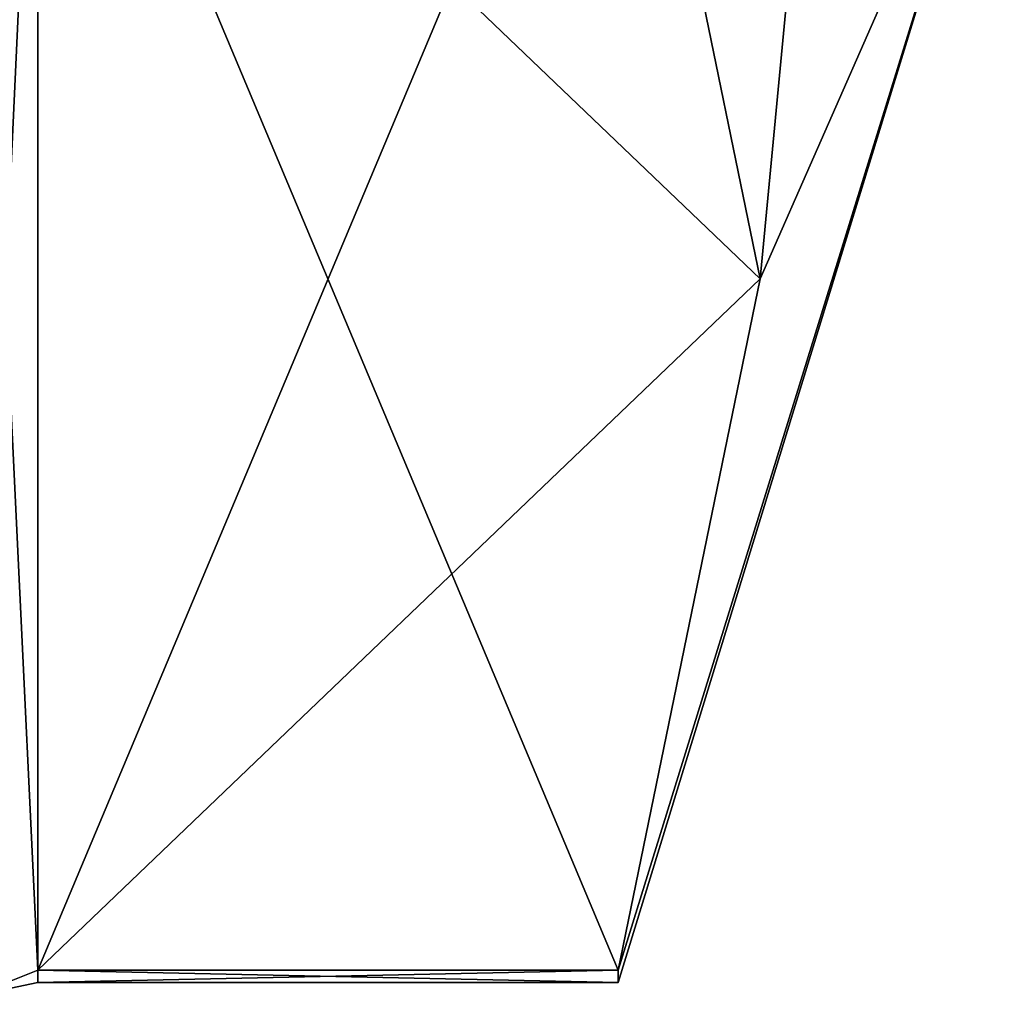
# Model space of a CAD drawing. Extents: x -23 to 700, y -2000 to 0.
# Tile 204 of 210: x 694.8 to 700.1, y -45.67 to -40.42. Entities that reach past the tile are written whole.
import ezdxf

# ---------------------------------------------------------------- set-up
doc = ezdxf.new("R2010")
doc.units = 0
doc.header["$LTSCALE"] = 72.417309
for name, color, linetype in [('1263', 7, 'CONTINUOUS'), ('1264', 7, 'CONTINUOUS'), ('1283', 7, 'CONTINUOUS'), ('1350', 7, 'CONTINUOUS'), ('1351', 7, 'CONTINUOUS'), ('1442', 7, 'CONTINUOUS'), ('1446', 7, 'CONTINUOUS')]:
    doc.layers.add(name, color=color, linetype=linetype)

msp = doc.modelspace()

# ---------------------------------------------------------------- linework, layer by layer
at = {"layer": '1263', "linetype": 'CONTINUOUS'}
for points in [[(694.9, -38.093, 14.4185), (694.9, -45.5332, 1.5315), (698.0232, -38.093, 14.4185), (694.9, -38.093, 14.4185)], [(698.0232, -38.093, 14.4185), (694.9, -45.5332, 1.5315), (698.7857, -41.8131, 7.975), (698.0232, -38.093, 14.4185)], [(698.7857, -41.8131, 7.975), (694.9, -45.5332, 1.5315), (698.0232, -45.5332, 1.5315), (698.7857, -41.8131, 7.975)]]:
    msp.add_3dface(points, dxfattribs=at)
at = {"layer": '1264', "linetype": 'CONTINUOUS'}
for points in [[(694.9, -45.5332, -1.5315), (694.9, -38.093, -14.4185), (698.0232, -45.5332, -1.5315), (694.9, -45.5332, -1.5315)], [(698.0232, -45.5332, -1.5315), (694.9, -38.093, -14.4185), (698.7857, -41.8131, -7.975), (698.0232, -45.5332, -1.5315)], [(698.7857, -41.8131, -7.975), (694.9, -38.093, -14.4185), (698.0232, -38.093, -14.4185), (698.7857, -41.8131, -7.975)]]:
    msp.add_3dface(points, dxfattribs=at)
at = {"layer": '1283', "linetype": 'CONTINUOUS'}
for points in [[(700.1, -28, 12.5), (698.0232, -38.093, 14.4185), (698.7857, -41.8131, 7.975), (700.1, -28, 12.5)], [(700.1, -38.8255, 6.2494), (700.1, -28, 12.5), (698.7857, -41.8131, 7.975), (700.1, -38.8255, 6.2494)], [(700.1, -38.8255, -6.2494), (698.7857, -41.8131, -7.975), (698.0232, -38.093, -14.4185), (700.1, -38.8255, -6.2494)], [(700.1, -38.8255, 6.2494), (698.7857, -41.8131, 7.975), (698.0232, -45.5332, 1.5315), (700.1, -38.8255, 6.2494)], [(700.1, -38.8255, 6.2494), (698.0232, -45.5332, 1.5315), (698.0232, -45.6), (700.1, -38.8255, 6.2494)], [(700.1, -38.8255, 6.2494), (698.0232, -45.5332, -1.5315), (698.7857, -41.8131, -7.975), (700.1, -38.8255, 6.2494)], [(698.0232, -45.5332, -1.5315), (700.1, -38.8255, 6.2494), (698.0232, -45.6), (698.0232, -45.5332, -1.5315)], [(700.1, -38.8255, -6.2494), (700.1, -38.8255, 6.2494), (698.7857, -41.8131, -7.975), (700.1, -38.8255, -6.2494)]]:
    msp.add_3dface(points, dxfattribs=at)
at = {"layer": '1350', "linetype": 'CONTINUOUS'}
for points in [[(694.9, -45.5332, 1.5315), (694.9, -38.093, 14.4185), (694.549, -38.2017, 14.518), (694.9, -45.5332, 1.5315)], [(694.549, -45.6738, 1.5759), (694.9, -45.5332, 1.5315), (694.549, -38.2017, 14.518), (694.549, -45.6738, 1.5759)]]:
    msp.add_3dface(points, dxfattribs=at)
at = {"layer": '1351', "linetype": 'CONTINUOUS'}
for points in [[(694.9, -38.093, -14.4185), (694.9, -45.5332, -1.5315), (694.549, -45.6738, -1.5759), (694.9, -38.093, -14.4185)], [(694.549, -38.2017, -14.518), (694.9, -38.093, -14.4185), (694.549, -45.6738, -1.5759), (694.549, -38.2017, -14.518)]]:
    msp.add_3dface(points, dxfattribs=at)
at = {"layer": '1442', "linetype": 'CONTINUOUS'}
for points in [[(698.0232, -45.5332, 1.5315), (694.9, -45.5332, 1.5315), (694.9, -45.6, -0.0102), (698.0232, -45.5332, 1.5315)], [(698.0232, -45.6), (698.0232, -45.5332, 1.5315), (694.9, -45.6, -0.0102), (698.0232, -45.6)], [(694.9, -45.5332, -1.5315), (698.0232, -45.5332, -1.5315), (698.0232, -45.6), (694.9, -45.5332, -1.5315)], [(694.9, -45.5332, -1.5315), (698.0232, -45.6), (694.9, -45.6, -0.0102), (694.9, -45.5332, -1.5315)]]:
    msp.add_3dface(points, dxfattribs=at)
at = {"layer": '1446', "linetype": 'CONTINUOUS'}
for points in [[(694.9, -45.6, -0.0102), (694.9, -45.5332, 1.5315), (694.549, -45.6738, 1.5759), (694.9, -45.6, -0.0102)], [(694.9, -45.5332, -1.5315), (694.9, -45.6, -0.0102), (694.549, -45.6738, 1.5759), (694.9, -45.5332, -1.5315)], [(694.549, -45.6738, -1.5759), (694.9, -45.5332, -1.5315), (694.549, -45.6738, 1.5759), (694.549, -45.6738, -1.5759)]]:
    msp.add_3dface(points, dxfattribs=at)

doc.saveas('drawing.dxf')
